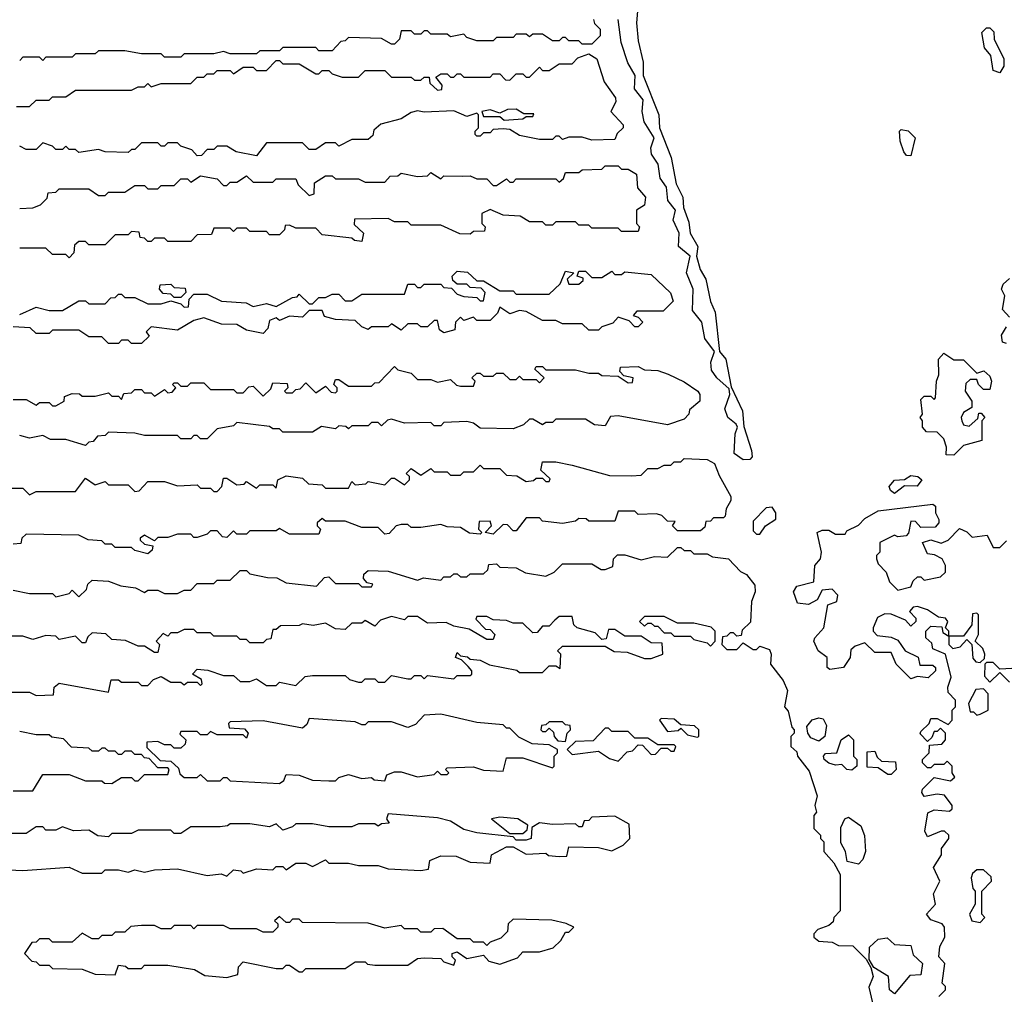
# Model space of a CAD drawing. Extents: x 2769579 to 2883812, y 684207 to 828660.
# Tile 208 of 256: x 2792395 to 2795389, y 759071 to 762034. Entities that reach past the tile are written whole.
import ezdxf

# ---------------------------------------------------------------- set-up
doc = ezdxf.new("R2010")
doc.units = 0

msp = doc.modelspace()

# ---------------------------------------------------------------- linework, layer by layer
at = {"layer": '0CON02XD'}
for points in [[(2794276, 762085), (2794270, 762025), (2794275, 761970), (2794290.8, 761905), (2794291.2, 761865), (2794338, 761745), (2794340, 761705), (2794375.8, 761615.8), (2794391.2, 761535), (2794411.2, 761495), (2794413.6, 761463.6), (2794429.2, 761419.2), (2794433.8, 761385), (2794456.7, 761345), (2794452.5, 761315), (2794463.8, 761275), (2794481.2, 761245), (2794495, 761177.5), (2794510, 761145), (2794522.5, 761025), (2794542, 761002), (2794558.3, 760918.3), (2794592.5, 760845), (2794597, 760797), (2794620, 760725), (2794622.5, 760705), (2794615, 760697.5), (2794595, 760696.2)], [(2794140, 762035), (2794143, 762023), (2794160, 762005), (2794160, 761985), (2794135, 761960), (2794105, 761960), (2794095, 761970), (2794065, 761970), (2794055, 761980), (2794045, 761980), (2794035, 761970), (2794015, 761970), (2793985, 761990), (2793955, 761990), (2793945, 761982.5), (2793935, 761990), (2793905, 761990), (2793895, 761980), (2793845, 761980), (2793835, 761970), (2793785, 761970), (2793755, 761980), (2793745, 761990), (2793705, 761982.5), (2793695, 761990), (2793645, 761990), (2793635, 762000), (2793625, 762000), (2793615, 761990), (2793595, 761990), (2793585, 762000), (2793555, 762000), (2793550, 761975), (2793535, 761960), (2793525, 761960), (2793495, 761977.5), (2793395, 761980), (2793385, 761970), (2793371.7, 761968.3), (2793345, 761940), (2793305, 761940), (2793295, 761950), (2793195, 761950), (2793185, 761940), (2793125, 761940), (2793115, 761930), (2793035, 761930), (2793015, 761937.5), (2792985, 761930), (2792895, 761930), (2792885, 761920), (2792835, 761920), (2792825, 761930), (2792765, 761930), (2792715, 761940), (2792635, 761940), (2792625, 761930), (2792565, 761930), (2792555, 761920), (2792475, 761920), (2792465, 761910), (2792455, 761920), (2792405, 761920), (2792395, 761910)], [(2794595, 760696.2), (2794567.5, 760715), (2794570.8, 760775), (2794577.5, 760795), (2794573.3, 760805), (2794548.1, 760825), (2794538.8, 760851.2), (2794553.8, 760895), (2794552.5, 760912.5), (2794515, 760945.7), (2794498.8, 760968.8), (2794496.6, 760993.4), (2794507.5, 761025), (2794478.1, 761065), (2794469.4, 761115), (2794440.5, 761150.5), (2794442.9, 761215), (2794422.9, 761265), (2794433.8, 761315), (2794398.1, 761345), (2794400, 761385), (2794381.9, 761425), (2794388.8, 761455), (2794365.7, 761485), (2794362, 761525), (2794342.7, 761552.7), (2794335.8, 761595), (2794315.6, 761625), (2794314.2, 761644.2), (2794324, 761675), (2794293.6, 761723.6), (2794288.1, 761755), (2794290.5, 761790.5), (2794264.5, 761824.5), (2794266.2, 761865), (2794243.6, 761903.6), (2794224.2, 761965), (2794214.2, 762035)], [(2795375, 761872.5), (2795355, 761880), (2795347.5, 761925), (2795328.3, 761948.3), (2795320, 761995), (2795335, 762010), (2795345, 762010), (2795357, 761997), (2795357.5, 761975), (2795387.5, 761915), (2795387, 761893), (2795375, 761872.5)], [(2792385, 761770), (2792425, 761770), (2792445, 761790), (2792485, 761790), (2792495, 761800), (2792535, 761800), (2792565, 761820), (2792735, 761820), (2792755, 761830), (2792775, 761830), (2792785, 761840), (2792795, 761830), (2792825, 761840), (2792915, 761840), (2792935, 761860), (2792955, 761860), (2792965, 761870), (2792985, 761870), (2792995, 761880), (2793035, 761880), (2793045, 761870), (2793075, 761890), (2793105, 761890), (2793115, 761880), (2793145, 761880), (2793175, 761910), (2793185, 761910), (2793195, 761900), (2793245, 761900), (2793295, 761870), (2793305, 761870), (2793315, 761880), (2793335, 761880), (2793345, 761870), (2793375, 761860), (2793425, 761860), (2793445, 761880), (2793505, 761880), (2793525, 761860), (2793585, 761860), (2793595, 761850), (2793615, 761850), (2793625, 761860), (2793640, 761860), (2793641.7, 761841.7), (2793665, 761820), (2793678.3, 761821.7), (2793680, 761835), (2793660, 761860), (2793675, 761870), (2793695, 761870), (2793705, 761860), (2793715, 761860), (2793725, 761870), (2793735, 761870), (2793745, 761860), (2793825, 761860), (2793835, 761870), (2793855, 761870), (2793871.7, 761851.7), (2793885, 761850), (2793905, 761870), (2793925, 761870), (2793935, 761860), (2793945, 761860), (2793975, 761890), (2793985, 761880), (2794005, 761880), (2794035, 761900), (2794075, 761900), (2794091.7, 761918.3), (2794125, 761930), (2794150, 761915), (2794172.5, 761845), (2794207, 761797), (2794207.5, 761785), (2794192.5, 761755), (2794230, 761715), (2794230, 761705), (2794211.7, 761688.3), (2794205, 761670), (2794135, 761667.5), (2794105, 761677.5), (2794065, 761677.5), (2794045, 761670), (2794035, 761680), (2794025, 761680), (2794015, 761670), (2793975, 761670), (2793915, 761682.5), (2793885, 761700), (2793865, 761702.5), (2793835, 761700), (2793825, 761690), (2793805, 761690), (2793795, 761680), (2793785, 761680), (2793780, 761685), (2793780, 761695), (2793790, 761705), (2793790, 761745), (2793785, 761750), (2793755, 761740), (2793715, 761756.7), (2793625, 761753.3), (2793605, 761757.5), (2793585, 761752.5), (2793555, 761733.3), (2793493, 761717), (2793471.7, 761698.3), (2793468.3, 761681.7), (2793455, 761670), (2793405, 761670), (2793365, 761650), (2793355, 761660), (2793325, 761660), (2793295, 761640), (2793275, 761640), (2793255, 761660), (2793145, 761660), (2793115, 761620), (2793053, 761633), (2793025, 761650), (2792995, 761650), (2792985, 761640), (2792965, 761640), (2792948.3, 761621.7), (2792935, 761620), (2792918.3, 761638.3), (2792885, 761650), (2792875, 761660), (2792845, 761660), (2792835, 761650), (2792825, 761650), (2792815, 761660), (2792765, 761660), (2792745, 761640), (2792735, 761640), (2792725, 761630), (2792655, 761632.5), (2792635, 761640), (2792575, 761630), (2792565, 761640), (2792545, 761640), (2792535, 761650), (2792525, 761640), (2792505, 761640), (2792495, 761650), (2792465, 761660), (2792445, 761640), (2792415, 761640), (2792395, 761650)], [(2793868.3, 761728.3), (2793925, 761732.5), (2793935, 761740), (2793955, 761740), (2793958.3, 761748.3), (2793928.3, 761748.3), (2793905, 761762.5), (2793878.3, 761761.7), (2793855, 761750), (2793825, 761760), (2793800, 761755), (2793805, 761740), (2793855, 761740), (2793868.3, 761728.3)], [(2795105, 761620), (2795091.7, 761621.7), (2795083, 761633), (2795072.5, 761665), (2795070, 761695), (2795075, 761700), (2795096.1, 761696.1), (2795117.5, 761675), (2795105, 761620)], [(2793741.7, 761558.3), (2793765, 761560), (2793785, 761550), (2793815, 761550), (2793835, 761530), (2793845, 761530), (2793875, 761550), (2793885, 761540), (2793895, 761540), (2793905, 761550), (2794025, 761550), (2794035, 761540), (2794048.3, 761551.7), (2794055, 761570), (2794095, 761570), (2794105, 761577.5), (2794165, 761580), (2794175, 761590), (2794215, 761590), (2794225, 761580), (2794245, 761580), (2794270, 761565), (2794273, 761523), (2794297.5, 761495), (2794295, 761470), (2794270, 761455), (2794270, 761415), (2794280, 761405), (2794275, 761390), (2794225, 761390), (2794215, 761400), (2794135, 761400), (2794125, 761410), (2794095, 761410), (2794085, 761420), (2794025, 761420), (2794015, 761410), (2793995, 761410), (2793985, 761420), (2793945, 761420), (2793917, 761437), (2793865, 761440), (2793825, 761457.5), (2793800, 761445), (2793800, 761415), (2793810, 761405), (2793808.3, 761391.7), (2793775, 761390), (2793765, 761382.5), (2793733, 761383), (2793675, 761410), (2793585, 761410), (2793575, 761420), (2793535, 761420), (2793515, 761430), (2793412.5, 761427.5), (2793411.7, 761411.7), (2793440, 761385), (2793435, 761360), (2793413, 761363), (2793405, 761370), (2793315, 761380), (2793295, 761400), (2793235, 761400), (2793215, 761410), (2793201.7, 761408.3), (2793200, 761395), (2793185, 761380), (2793155, 761380), (2793145, 761390), (2793095, 761390), (2793085, 761400), (2793055, 761400), (2793045, 761390), (2793035, 761400), (2792985, 761400), (2792978.3, 761381.7), (2792935, 761380), (2792915, 761360), (2792845, 761360), (2792835, 761370), (2792805, 761370), (2792795, 761360), (2792785, 761360), (2792775, 761370), (2792761.7, 761371.7), (2792758.3, 761388.3), (2792735, 761390), (2792725, 761380), (2792685, 761380), (2792655, 761350), (2792605, 761350), (2792595, 761360), (2792575, 761360), (2792561.7, 761348.3), (2792560, 761325), (2792545, 761310), (2792535, 761320), (2792495, 761320), (2792475, 761340), (2792395, 761340)], [(2792395, 761460), (2792435, 761462.5), (2792458.3, 761471.7), (2792478.3, 761491.7), (2792481.7, 761508.3), (2792505, 761510), (2792515, 761520), (2792605, 761520), (2792635, 761500), (2792655, 761500), (2792665, 761510), (2792715, 761510), (2792745, 761530), (2792775, 761530), (2792785, 761520), (2792815, 761520), (2792825, 761530), (2792865, 761530), (2792885, 761550), (2792905, 761550), (2792915, 761540), (2792945, 761560), (2792995, 761550), (2793015, 761530), (2793025, 761530), (2793035, 761540), (2793055, 761540), (2793085, 761560), (2793105, 761540), (2793165, 761540), (2793175, 761550), (2793235, 761550), (2793241.7, 761531.7), (2793275, 761500), (2793290, 761505), (2793291.7, 761538.3), (2793325, 761560), (2793345, 761560), (2793355, 761550), (2793425, 761550), (2793445, 761540), (2793505, 761540), (2793521.7, 761558.3), (2793545, 761560), (2793555, 761567.5), (2793605, 761557.5), (2793635, 761560), (2793645, 761570), (2793675, 761550), (2793685, 761560), (2793741.7, 761558.3)], [(2792395, 761137.5), (2792445, 761160), (2792485, 761150), (2792525, 761150), (2792575, 761180), (2792595, 761180), (2792605, 761170), (2792655, 761170), (2792671.7, 761188.3), (2792685, 761190), (2792695, 761200), (2792705, 761200), (2792715, 761190), (2792745, 761190), (2792785, 761170), (2792825, 761170), (2792855, 761180), (2792885, 761170), (2792895, 761160), (2792908.3, 761161.7), (2792910, 761185), (2792925, 761200), (2792965, 761200), (2793008.3, 761178.3), (2793083.6, 761173.6), (2793105, 761162.5), (2793145, 761171.2), (2793175, 761162.5), (2793225, 761190), (2793238.3, 761191.7), (2793245, 761200), (2793275, 761170), (2793285, 761170), (2793305, 761190), (2793325, 761190), (2793345, 761200), (2793365, 761200), (2793385, 761180), (2793405, 761180), (2793435, 761200), (2793565, 761200), (2793575, 761230), (2793595, 761230), (2793605, 761220), (2793615, 761220), (2793625, 761230), (2793675, 761230), (2793685, 761220), (2793708.3, 761218.3), (2793725, 761200), (2793745, 761192.5), (2793785, 761190), (2793795, 761180), (2793805, 761180), (2793810, 761205), (2793798.3, 761218.3), (2793765, 761220), (2793755, 761230), (2793725, 761230), (2793711.7, 761241.7), (2793710, 761255), (2793725, 761270), (2793757, 761267), (2793785, 761240), (2793805, 761240), (2793855, 761210), (2793895, 761210), (2793905, 761200), (2794005, 761200), (2794038.3, 761231.7), (2794055, 761270), (2794080, 761265), (2794060, 761245), (2794065, 761230), (2794095, 761230), (2794108.3, 761241.7), (2794108.3, 761248.3), (2794090, 761255), (2794095, 761270), (2794115, 761270), (2794135, 761250), (2794165, 761250), (2794195, 761270), (2794205, 761260), (2794225, 761260), (2794235, 761267.5), (2794315, 761260), (2794373.9, 761203.9), (2794381.7, 761178.3), (2794351.7, 761148.3), (2794271.7, 761148.3), (2794260, 761135), (2794275, 761130), (2794290, 761115), (2794285, 761110), (2794275, 761100), (2794265, 761100), (2794248.3, 761118.3), (2794215, 761130), (2794198.3, 761111.7), (2794165, 761100), (2794155, 761090), (2794125, 761090), (2794105, 761110), (2794045, 761110), (2794025, 761120), (2793985, 761120), (2793935, 761147.5), (2793915, 761150), (2793885, 761140), (2793855, 761160), (2793848.3, 761141.7), (2793825, 761120), (2793785, 761120), (2793775, 761130), (2793745, 761120), (2793735, 761130), (2793720, 761115), (2793718.3, 761091.7), (2793685, 761082.5), (2793671.7, 761091.7), (2793665, 761120), (2793655, 761120), (2793635, 761100), (2793615, 761100), (2793605, 761110), (2793575, 761110), (2793555, 761090), (2793525, 761110), (2793515, 761100), (2793465, 761100), (2793455, 761092.5), (2793435, 761100), (2793415, 761120), (2793355, 761122.5), (2793321.7, 761131.7), (2793315, 761150), (2793275, 761150), (2793255, 761130), (2793215, 761132.5), (2793185, 761120), (2793175, 761127.5), (2793155, 761120), (2793150, 761095), (2793135, 761080), (2793085, 761090), (2793055, 761107.5), (2793008.3, 761108.3), (2792955, 761127.5), (2792925, 761120), (2792875, 761090), (2792795, 761100), (2792780, 761085), (2792788.3, 761071.7), (2792765, 761050)], [(2795405, 761130), (2795383.3, 761153.3), (2795390, 761195), (2795380, 761215), (2795385, 761230), (2795405, 761247.5)], [(2792885, 761190), (2792865, 761190), (2792855, 761200), (2792831.7, 761201.7), (2792820, 761215), (2792821.7, 761228.3), (2792855, 761230), (2792865, 761220), (2792898.3, 761218.3), (2792900, 761205), (2792885, 761190)], [(2792765, 761050), (2792735, 761050), (2792725, 761060), (2792705, 761060), (2792695, 761050), (2792665, 761050), (2792645, 761070), (2792605, 761070), (2792575, 761090), (2792495, 761090), (2792485, 761080), (2792445, 761080), (2792427, 761097), (2792375, 761100)], [(2795395, 761050), (2795383.6, 761053.6), (2795380, 761075), (2795395, 761100)], [(2795235, 760710), (2795211.7, 760711.7), (2795212.5, 760735), (2795205, 760760), (2795185, 760780), (2795151.7, 760781.7), (2795140, 760795), (2795140, 760815), (2795132.5, 760825), (2795140, 760835), (2795135, 760880), (2795145, 760890), (2795165, 760890), (2795175, 760880), (2795180, 760885), (2795182.5, 760935), (2795190, 760955), (2795188.3, 761001.7), (2795205, 761020), (2795235, 761000), (2795265, 761000), (2795305, 760960), (2795327, 760967), (2795345, 760950), (2795350, 760935), (2795345, 760910), (2795325, 760910), (2795310, 760925), (2795305, 760940), (2795285, 760940), (2795271.7, 760928.3), (2795270, 760905), (2795290, 760875), (2795290, 760855), (2795265, 760840), (2795257.5, 760825), (2795260, 760815), (2795265, 760802.5), (2795281.7, 760798.3), (2795308.3, 760821.7), (2795311.7, 760838.3), (2795318.3, 760838.3), (2795330, 760825), (2795320, 760815), (2795320, 760755), (2795265, 760740), (2795235, 760710)], [(2792375, 760880), (2792415, 760880), (2792445, 760862.5), (2792455, 760870), (2792485, 760870), (2792495, 760860), (2792505, 760860), (2792530, 760875), (2792531.7, 760888.3), (2792555, 760897.5), (2792577, 760897), (2792585, 760890), (2792625, 760890), (2792665, 760900), (2792675, 760890), (2792695, 760890), (2792705, 760880), (2792711.7, 760898.3), (2792735, 760900), (2792745, 760910), (2792765, 760910), (2792775, 760900), (2792795, 760900), (2792805, 760890), (2792835, 760910), (2792845, 760900), (2792858.3, 760901.7), (2792870, 760915), (2792860, 760925), (2792865, 760930), (2792875, 760930), (2792885, 760920), (2792905, 760920), (2792915, 760930), (2792955, 760930), (2792975, 760910), (2793045, 760910), (2793055, 760900), (2793075, 760900), (2793091.7, 760918.3), (2793105, 760920), (2793135, 760890), (2793158.3, 760911.7), (2793165, 760930), (2793208.3, 760928.3), (2793210, 760915), (2793200, 760905), (2793205, 760900), (2793225, 760900), (2793235, 760910), (2793248.3, 760911.7), (2793265, 760930), (2793295, 760900), (2793325, 760920), (2793341.7, 760901.7), (2793355, 760900), (2793360, 760905), (2793360, 760915), (2793350, 760925), (2793355, 760940), (2793365, 760940), (2793395, 760920), (2793465, 760920), (2793475, 760930), (2793488.3, 760931.7), (2793535, 760980), (2793545, 760970), (2793585, 760960), (2793605, 760940), (2793645, 760940), (2793665, 760932.5), (2793705, 760940), (2793723, 760923), (2793735, 760920), (2793775, 760920), (2793780, 760935), (2793770, 760945), (2793785, 760960), (2793795, 760960), (2793805, 760950), (2793835, 760950), (2793845, 760960), (2793865, 760960), (2793885, 760940), (2793905, 760940), (2793915, 760950), (2793925, 760940), (2793965, 760940), (2793975, 760930), (2793990, 760945), (2793961.7, 760971.7), (2793965, 760980), (2793985, 760980), (2793995, 760970), (2794085, 760970), (2794125, 760960), (2794155, 760960), (2794165, 760952.5), (2794215, 760950), (2794245, 760930), (2794258.3, 760931.7), (2794260, 760945), (2794231.7, 760951.7), (2794220, 760965), (2794221.7, 760978.3), (2794275, 760980), (2794295, 760970), (2794335, 760967.5), (2794367, 760957), (2794415, 760933.3), (2794456.7, 760905), (2794463.3, 760895), (2794462.5, 760875), (2794431.7, 760848.3), (2794430, 760835), (2794415, 760820), (2794365, 760802.5), (2794215, 760830), (2794191.7, 760828.3), (2794175, 760800), (2794143, 760803), (2794115, 760820), (2794025, 760820), (2794015, 760810), (2793995, 760810), (2793985, 760802.5), (2793955, 760820), (2793945, 760820), (2793927, 760803), (2793895, 760790), (2793795, 760792.5), (2793775, 760807.5), (2793755, 760812.5), (2793685, 760810), (2793675, 760800), (2793655, 760800), (2793645, 760810), (2793565, 760807.5), (2793525, 760820), (2793513, 760817), (2793495, 760800), (2793485, 760810), (2793465, 760810), (2793455, 760800), (2793405, 760800), (2793395, 760790), (2793387, 760797), (2793365, 760800), (2793355, 760790), (2793313, 760797), (2793285, 760780), (2793195, 760780), (2793185, 760790), (2793165, 760790), (2793155, 760797.5), (2793055, 760810), (2793045, 760800), (2792995, 760790), (2792965, 760760), (2792945, 760760), (2792935, 760770), (2792925, 760770), (2792915, 760760), (2792885, 760760), (2792875, 760770), (2792775, 760770), (2792745, 760777.5), (2792665, 760780), (2792655, 760770), (2792631.7, 760768.3), (2792618.3, 760751.7), (2792605, 760750), (2792595, 760740), (2792535, 760757.5), (2792488.3, 760758.3), (2792465, 760770), (2792425, 760762.5), (2792395, 760770)], [(2792295, 760610), (2792405, 760610), (2792425, 760590), (2792445, 760600), (2792565, 760600), (2792595, 760640), (2792625, 760620), (2792655, 760630), (2792665, 760620), (2792725, 760620), (2792745, 760600), (2792758.3, 760601.7), (2792785, 760630), (2792835, 760630), (2792875, 760617.5), (2792935, 760620), (2792945, 760610), (2792975, 760610), (2792985, 760600), (2792995, 760600), (2793010, 760615), (2793015, 760640), (2793025, 760640), (2793055, 760620), (2793077.5, 760622.5), (2793085, 760630), (2793115, 760610), (2793125, 760620), (2793165, 760620), (2793175, 760610), (2793180, 760635), (2793205, 760647.5), (2793255, 760640), (2793273, 760623), (2793315, 760620), (2793325, 760610), (2793395, 760610), (2793405, 760630), (2793415, 760620), (2793447, 760623), (2793455, 760630), (2793505, 760620), (2793525, 760640), (2793535, 760640), (2793565, 760620), (2793580, 760635), (2793580, 760645), (2793570, 760655), (2793585, 760670), (2793615, 760650), (2793645, 760670), (2793655, 760660), (2793695, 760660), (2793705, 760650), (2793735, 760650), (2793745, 760660), (2793775, 760660), (2793795, 760680), (2793805, 760670), (2793855, 760670), (2793875, 760650), (2793907, 760647), (2793935, 760630), (2793957, 760633), (2793965, 760640), (2793985, 760640), (2793995, 760630), (2794005, 760630), (2794008.3, 760638.3), (2793980, 760665), (2793985, 760690), (2794025, 760690), (2794075, 760680), (2794188.3, 760648.3), (2794255, 760647.5), (2794285, 760650), (2794305, 760670), (2794335, 760670), (2794355, 760680), (2794375, 760680), (2794385, 760690), (2794405, 760690), (2794415, 760700), (2794485, 760697.5), (2794507.5, 760685), (2794521.7, 760648.3), (2794557.5, 760585), (2794557, 760573), (2794543, 760547), (2794540, 760525), (2794535, 760520), (2794505, 760520), (2794495, 760510), (2794481.7, 760508.3), (2794478.3, 760491.7), (2794465, 760480), (2794395, 760480), (2794380, 760495), (2794388.3, 760508.3), (2794365, 760510), (2794347, 760527), (2794331.7, 760531.7), (2794275, 760530), (2794265, 760540), (2794215, 760540), (2794205, 760510), (2794125, 760510), (2794117, 760517), (2794095, 760517.5), (2794085, 760510), (2794045, 760502.5), (2793985, 760510), (2793975, 760520), (2793935, 760520), (2793905, 760480), (2793895, 760480), (2793878.3, 760498.3), (2793865, 760500), (2793835, 760470), (2793810, 760475), (2793830, 760495), (2793825, 760510), (2793791.7, 760508.3), (2793790, 760485), (2793800, 760475), (2793795, 760470), (2793763, 760473), (2793735, 760490), (2793695, 760492.5), (2793675, 760500), (2793615, 760490), (2793585, 760490), (2793575, 760500), (2793555, 760500), (2793540, 760495), (2793518.3, 760471.7), (2793505, 760470), (2793485, 760490), (2793435, 760490), (2793385, 760510), (2793325, 760510), (2793315, 760517.5), (2793300, 760505), (2793300, 760495), (2793310, 760485), (2793305, 760470), (2793215, 760470), (2793185, 760487.5), (2793175, 760480), (2793095, 760480), (2793085, 760470), (2793055, 760470), (2793045, 760480), (2793025, 760460), (2793011.7, 760461.7), (2792995, 760480), (2792975, 760480), (2792965, 760470), (2792935, 760460), (2792925, 760460), (2792915, 760470), (2792875, 760470), (2792845, 760460), (2792815, 760460), (2792805, 760450), (2792775, 760467.5), (2792761.7, 760458.3), (2792761.7, 760451.7), (2792775, 760440), (2792800, 760435), (2792798.3, 760421.7), (2792785, 760410), (2792745, 760420), (2792735, 760430), (2792685, 760430), (2792675, 760440), (2792655, 760440), (2792645, 760450), (2792603, 760453), (2792575, 760467.5), (2792415, 760470), (2792401.7, 760458.3), (2792398.3, 760441.7), (2792375, 760440)], [(2795055, 760593.8), (2795042.7, 760602.7), (2795038.8, 760615), (2795055, 760634), (2795085, 760636.7), (2795105, 760648.8), (2795125.9, 760645.9), (2795137.5, 760635), (2795124.2, 760615.8), (2795085, 760617.5), (2795055, 760593.8)], [(2795190, 759065), (2795210, 759085), (2795210, 759095), (2795200, 759105), (2795207.5, 759165), (2795190, 759185), (2795193, 759217), (2795207.5, 759245), (2795206.7, 759275), (2795200, 759285), (2795165, 759297.5), (2795152.5, 759315), (2795180, 759345), (2795173.6, 759376.4), (2795192.5, 759415), (2795173, 759457), (2795197.5, 759495), (2795197.5, 759515), (2795220, 759545), (2795220, 759555), (2795207, 759567), (2795197, 759567), (2795155, 759550), (2795147.5, 759567.5), (2795156.7, 759623.3), (2795175, 759632.5), (2795221.7, 759628.3), (2795230, 759635), (2795230, 759645), (2795207, 759677), (2795185, 759680), (2795145, 759672.5), (2795137.5, 759685), (2795140, 759695), (2795175, 759730), (2795225, 759720), (2795238.3, 759731.7), (2795230, 759745), (2795230, 759765), (2795215, 759780), (2795205, 759770), (2795175, 759770), (2795165, 759760), (2795155, 759760), (2795140, 759775), (2795140, 759785), (2795160, 759805), (2795161.7, 759828.3), (2795198.3, 759831.7), (2795210, 759845), (2795210, 759865), (2795195, 759880), (2795185, 759870), (2795175, 759870), (2795168.3, 759851.7), (2795155, 759840), (2795133, 759863), (2795135, 759870), (2795160, 759895), (2795165, 759910), (2795185, 759910), (2795218.3, 759891.7), (2795230, 759905), (2795230, 759935), (2795240, 759945), (2795240, 759965), (2795218.3, 759988.3), (2795217.5, 760005), (2795227.5, 760035), (2795210, 760105), (2795171.7, 760121.7), (2795168.3, 760138.3), (2795150, 760155), (2795150, 760175), (2795165, 760190), (2795198.3, 760188.3), (2795201.7, 760171.7), (2795220, 760160), (2795220, 760135), (2795232.5, 760122.5), (2795255, 760127.5), (2795275, 760150), (2795290, 760135), (2795293, 760093), (2795301.7, 760081.7), (2795315, 760080), (2795328.3, 760091.7), (2795330, 760105), (2795323, 760123), (2795300, 760145), (2795310, 760165), (2795310, 760225), (2795305, 760230), (2795291.7, 760228.3), (2795290, 760195), (2795265, 760160), (2795220, 760160), (2795220, 760175), (2795210, 760185), (2795217.5, 760205), (2795210, 760215), (2795188.3, 760218.3), (2795155, 760240), (2795125, 760250), (2795111.7, 760248.3), (2795100, 760235), (2795120, 760215), (2795120, 760205), (2795105, 760190), (2795088.3, 760208.3), (2795045, 760226.7), (2795025, 760227.5), (2795003.6, 760216.4), (2794990, 760185), (2794990, 760175), (2795001.7, 760161.7), (2795045, 760156.7), (2795065, 760147.5), (2795087.5, 760115), (2795126.4, 760096.4), (2795131.7, 760071.7), (2795171.7, 760071.7), (2795180, 760065), (2795180, 760055), (2795157, 760033), (2795125, 760037.5), (2795105, 760030), (2795060, 760075), (2795045, 760110), (2794995, 760110), (2794965, 760140), (2794935, 760130), (2794921.7, 760118.3), (2794920, 760095), (2794900, 760065), (2794858.3, 760058.3), (2794850, 760065), (2794850, 760095), (2794822.5, 760115), (2794810, 760145), (2794812.5, 760155), (2794840, 760185), (2794852.5, 760255), (2794880, 760265), (2794882.5, 760285), (2794865, 760302.5), (2794835, 760300), (2794819.3, 760270.7), (2794793.6, 760256.4), (2794760, 760260), (2794747.5, 760295), (2794758.3, 760311.7), (2794810, 760325), (2794812.5, 760375), (2794830, 760395), (2794832.5, 760415), (2794820, 760475), (2794835, 760482.5), (2794855, 760482.5), (2794875, 760470), (2794905, 760470), (2794910, 760480), (2794945, 760497.5), (2794965, 760517.5), (2795005, 760541.2), (2795171.7, 760561.7), (2795180, 760555), (2795180, 760535), (2795190, 760515), (2795190, 760505), (2795178.3, 760491.7), (2795135, 760490), (2795118.3, 760508.3), (2795105, 760510), (2795097, 760473), (2795090, 760465), (2795065, 760462.5), (2795055, 760467.5), (2795010, 760445), (2795010, 760415), (2795000, 760405), (2795000, 760395), (2795005, 760380), (2795030, 760355), (2795040, 760325), (2795065, 760300), (2795105, 760310), (2795111.7, 760328.3), (2795125, 760340), (2795135, 760340), (2795145, 760330), (2795195, 760340), (2795210, 760355), (2795210, 760375), (2795200, 760395), (2795177, 760407), (2795155, 760410), (2795140, 760445), (2795165, 760452.5), (2795197, 760443), (2795218.3, 760451.7), (2795253, 760487), (2795275, 760477.5), (2795290.7, 760460.7), (2795337, 760467), (2795355, 760430), (2795375, 760430), (2795395, 760450)], [(2794645, 760470), (2794662.5, 760495), (2794693.9, 760516.1), (2794694.2, 760535), (2794682.5, 760552.5), (2794665, 760550), (2794625, 760510), (2794625, 760480), (2794635, 760470), (2794645, 760470)], [(2792375, 760300), (2792425, 760290), (2792495, 760290), (2792505, 760280), (2792545, 760290), (2792555, 760300), (2792575, 760280), (2792598.3, 760301.7), (2792601.7, 760318.3), (2792615, 760330), (2792665, 760327.5), (2792703, 760313), (2792747, 760307), (2792775, 760292.5), (2792785, 760300), (2792815, 760300), (2792835, 760290), (2792875, 760290), (2792895, 760300), (2792915, 760300), (2792935, 760320), (2792985, 760320), (2792995, 760330), (2793035, 760330), (2793065, 760360), (2793085, 760360), (2793095, 760350), (2793148.3, 760338.3), (2793177, 760337), (2793205, 760322.5), (2793297.5, 760312.5), (2793321.7, 760338.3), (2793335, 760340), (2793355, 760320), (2793425, 760320), (2793435, 760310), (2793465, 760310), (2793468.3, 760318.3), (2793451.7, 760321.7), (2793440, 760335), (2793441.7, 760348.3), (2793455, 760360), (2793515, 760357.5), (2793605, 760330), (2793622.5, 760337.5), (2793675, 760330), (2793685, 760340), (2793705, 760340), (2793715, 760350), (2793725, 760350), (2793735, 760340), (2793755, 760340), (2793765, 760350), (2793805, 760350), (2793818.3, 760361.7), (2793821.7, 760378.3), (2793845, 760380), (2793855, 760370), (2793905, 760367.5), (2793933, 760353), (2793995, 760342.5), (2794020, 760355), (2794045, 760380), (2794135, 760380), (2794163, 760363), (2794175, 760362.5), (2794198.3, 760371.7), (2794200, 760395), (2794212.5, 760407.5), (2794235, 760407.5), (2794285, 760392.5), (2794325, 760402.5), (2794365, 760400), (2794395, 760430), (2794405, 760430), (2794415, 760420), (2794435, 760420), (2794445, 760410), (2794485, 760410), (2794501.7, 760401.7), (2794550, 760395), (2794587, 760357), (2794605, 760347.5), (2794630, 760315), (2794631.2, 760295), (2794620, 760265), (2794617, 760203), (2794591.7, 760178.3), (2794588.3, 760161.7), (2794575, 760160), (2794565, 760170), (2794555, 760170), (2794545, 760160), (2794531.7, 760158.3), (2794530, 760135), (2794545, 760120), (2794575, 760120), (2794595, 760140), (2794625, 760120), (2794635, 760120), (2794645, 760130), (2794675, 760120), (2794680, 760105), (2794677.5, 760075), (2794716.7, 760025), (2794730, 759995), (2794720, 759945), (2794731.7, 759931.7), (2794743, 759883), (2794750, 759875), (2794750, 759865), (2794740, 759855), (2794740, 759825), (2794758.3, 759808.3), (2794760, 759795), (2794795, 759750), (2794820, 759675), (2794812.5, 759645), (2794817.5, 759625), (2794810, 759615), (2794810, 759575), (2794830, 759555), (2794830, 759545), (2794840, 759535), (2794840, 759505), (2794870.7, 759470.7), (2794890, 759435), (2794890, 759325), (2794870, 759305), (2794868.3, 759291.7), (2794855, 759280), (2794821.7, 759268.3), (2794810, 759255), (2794810, 759245), (2794825, 759232.5), (2794865, 759230), (2794885, 759220), (2794928.3, 759218.3), (2794968.3, 759178.3), (2794982.5, 759152.5), (2794990, 759125), (2794977, 759093), (2794987.5, 759045)], [(2792315, 759990), (2792425, 759990), (2792445, 759980), (2792498.3, 759981.7), (2792500, 760005), (2792515, 760017.5), (2792665, 759990), (2792673, 760027), (2792695, 760027.5), (2792705, 760020), (2792755, 760020), (2792765, 760010), (2792785, 760010), (2792801.7, 760028.3), (2792825, 760037.5), (2792855, 760020), (2792885, 760020), (2792895, 760012.5), (2792905, 760020), (2792935, 760020), (2792945, 760010), (2792950, 760015), (2792948.3, 760028.3), (2792920, 760045), (2792935, 760060), (2792967, 760057), (2793015, 760040), (2793045, 760040), (2793065, 760022.5), (2793095, 760022.5), (2793115, 760030), (2793145, 760010), (2793175, 760010), (2793185, 760020), (2793235, 760010), (2793263, 760037), (2793285, 760040), (2793385, 760040), (2793398.3, 760028.3), (2793425, 760020), (2793435, 760020), (2793445, 760030), (2793475, 760030), (2793485, 760020), (2793505, 760020), (2793525, 760040), (2793575, 760030), (2793585, 760030), (2793595, 760040), (2793615, 760040), (2793625, 760030), (2793635, 760040), (2793715, 760030), (2793725, 760040), (2793765, 760040), (2793770, 760045), (2793770, 760055), (2793758.3, 760068.3), (2793738.3, 760088.3), (2793720, 760095), (2793725, 760110), (2793735, 760100), (2793757, 760097), (2793765, 760090), (2793795, 760087.5), (2793823, 760073), (2793907, 760057), (2793915, 760050), (2793985, 760050), (2794005, 760070), (2794025, 760070), (2794038.3, 760061.7), (2794040, 760105), (2794030, 760115), (2794045, 760130), (2794175, 760130), (2794203, 760113), (2794241.7, 760111.7), (2794295, 760092.5), (2794315, 760092.5), (2794350, 760105), (2794348.3, 760138.3), (2794315, 760140), (2794285, 760160), (2794235, 760160), (2794205, 760180), (2794185, 760180), (2794178.3, 760151.7), (2794165, 760150), (2794145, 760170), (2794090, 760185), (2794080, 760195), (2794075, 760220), (2794035, 760220), (2794021.7, 760208.3), (2794005, 760190), (2793985, 760190), (2793968.3, 760171.7), (2793955, 760170), (2793925, 760200), (2793895, 760200), (2793875, 760207.5), (2793835, 760210), (2793815, 760220), (2793785, 760220), (2793781.7, 760211.7), (2793811.7, 760181.7), (2793825, 760180), (2793840, 760165), (2793835, 760150), (2793815, 760150), (2793761.7, 760181.7), (2793715, 760190), (2793691.7, 760201.7), (2793635, 760200), (2793605, 760220), (2793575, 760220), (2793565, 760210), (2793525, 760220), (2793491.7, 760208.3), (2793475, 760190), (2793445, 760207.5), (2793435, 760200), (2793405, 760200), (2793385, 760180), (2793355, 760182.5), (2793325, 760200), (2793287.5, 760192.5), (2793255, 760197.5), (2793245, 760192.5), (2793188.3, 760191.7), (2793175, 760180), (2793165, 760180), (2793158.3, 760151.7), (2793145, 760150), (2793135, 760140), (2793095, 760140), (2793085, 760150), (2793065, 760150), (2793055, 760160), (2792985, 760160), (2792975, 760170), (2792935, 760170), (2792925, 760180), (2792895, 760180), (2792875, 760170), (2792855, 760170), (2792845, 760160), (2792831.7, 760168.3), (2792810, 760145), (2792820, 760135), (2792815, 760110), (2792805, 760110), (2792775, 760130), (2792755, 760130), (2792717, 760147), (2792675, 760150), (2792657, 760167), (2792615, 760170), (2792601.7, 760158.3), (2792595, 760140), (2792585, 760140), (2792565, 760160), (2792515, 760150), (2792505, 760160), (2792475, 760162.5), (2792435, 760150), (2792405, 760160), (2792345, 760160)], [(2794495, 760130), (2794510, 760145), (2794510, 760175), (2794497, 760187), (2794445, 760200), (2794395, 760200), (2794355, 760220), (2794295, 760220), (2794280, 760205), (2794295, 760190), (2794305, 760200), (2794315, 760200), (2794325, 760190), (2794335, 760190), (2794355, 760170), (2794375, 760170), (2794385, 760160), (2794435, 760160), (2794445, 760150), (2794485, 760140), (2794495, 760130)], [(2795411.7, 760061.7), (2795375, 760060), (2795355, 760080), (2795335, 760080), (2795330, 760075), (2795328.3, 760038.3), (2795345, 760020), (2795375, 760050), (2795405, 760020)], [(2795305, 759920), (2795315, 759922.5), (2795340, 759935), (2795340, 759985), (2795325, 760000), (2795301.7, 759998.3), (2795280, 759955), (2795285, 759930), (2795295, 759930), (2795305, 759920)], [(2793185, 759712.5), (2793198.3, 759721.7), (2793205, 759740), (2793245, 759737.5), (2793285, 759722.5), (2793335, 759720), (2793355, 759720), (2793365, 759730), (2793395, 759740), (2793435, 759727.5), (2793465, 759730), (2793473, 759723), (2793505, 759720), (2793511.7, 759738.3), (2793535, 759747.5), (2793555, 759747.5), (2793605, 759732.5), (2793655, 759740), (2793665, 759750), (2793675, 759740), (2793695, 759740), (2793700, 759745), (2793690, 759755), (2793695, 759760), (2793775, 759762.5), (2793805, 759752.5), (2793865, 759750), (2793875, 759790), (2793925, 759790), (2794015, 759760), (2794020, 759765), (2794020, 759795), (2794030, 759805), (2794030, 759815), (2794005, 759830), (2793953, 759833), (2793913, 759853), (2793885, 759880), (2793875, 759880), (2793865, 759890), (2793785, 759897.5), (2793675, 759922.5), (2793625, 759920), (2793598.3, 759891.7), (2793575, 759882.5), (2793525, 759900), (2793455, 759900), (2793445, 759890), (2793435, 759890), (2793415, 759900), (2793275, 759910), (2793268.3, 759891.7), (2793255, 759880), (2793135, 759902.5), (2793035, 759900), (2793030, 759895), (2793031.7, 759881.7), (2793078.3, 759878.3), (2793090, 759865), (2793085, 759850), (2793075, 759860), (2792995, 759860), (2792975, 759870), (2792965, 759860), (2792945, 759860), (2792935, 759870), (2792885, 759870), (2792881.7, 759861.7), (2792900, 759845), (2792898.3, 759831.7), (2792885, 759820), (2792865, 759820), (2792855, 759830), (2792835, 759830), (2792815, 759840), (2792781.7, 759838.3), (2792781.7, 759821.7), (2792821.7, 759781.7), (2792855, 759780), (2792878.3, 759758.3), (2792881.7, 759741.7), (2792895, 759730), (2792935, 759730), (2792945, 759740), (2792965, 759720), (2793005, 759720), (2793015, 759730), (2793025, 759730), (2793035, 759720), (2793185, 759712.5)], [(2794055, 759840), (2794060, 759865), (2794070, 759875), (2794068.3, 759888.3), (2794055, 759890), (2794045, 759900), (2794005, 759900), (2793995, 759890), (2793981.7, 759888.3), (2793980, 759875), (2793985, 759870), (2793995, 759870), (2794005, 759880), (2794018.3, 759868.3), (2794020, 759855), (2794031.7, 759841.7), (2794055, 759840)], [(2794455, 759852.5), (2794460, 759855), (2794460, 759875), (2794447, 759887), (2794405, 759890), (2794385, 759907.5), (2794345, 759910), (2794340, 759905), (2794365, 759870), (2794397, 759873), (2794405, 759880), (2794425, 759860), (2794455, 759852.5)], [(2794825, 759840.8), (2794800.6, 759850.6), (2794791.2, 759865), (2794788.6, 759885), (2794804.6, 759905.4), (2794825, 759911.4), (2794838.3, 759908.3), (2794848, 759888), (2794842.9, 759855), (2794825, 759840.8)], [(2792375, 759690), (2792435, 759690), (2792465, 759740), (2792545, 759740), (2792595, 759720), (2792645, 759720), (2792653, 759713), (2792675, 759712.5), (2792705, 759730), (2792735, 759730), (2792745, 759720), (2792755, 759720), (2792775, 759740), (2792845, 759740), (2792850, 759755), (2792845, 759760), (2792815, 759760), (2792788.3, 759788.3), (2792775, 759790), (2792765, 759800), (2792745, 759800), (2792735, 759810), (2792715, 759810), (2792705, 759800), (2792695, 759800), (2792685, 759810), (2792665, 759810), (2792655, 759820), (2792645, 759820), (2792635, 759810), (2792615, 759810), (2792605, 759820), (2792553, 759823), (2792528.3, 759848.3), (2792493, 759853), (2792485, 759860), (2792445, 759860), (2792395, 759870)], [(2794215, 759780), (2794241.7, 759808.3), (2794258.3, 759811.7), (2794275, 759830), (2794288.3, 759828.3), (2794315, 759800), (2794328.3, 759801.7), (2794345, 759820), (2794365, 759820), (2794375, 759810), (2794385, 759810), (2794390, 759825), (2794385, 759830), (2794335, 759830), (2794305, 759850), (2794265, 759850), (2794245, 759870), (2794195, 759870), (2794185, 759880), (2794175, 759880), (2794138.3, 759841.7), (2794085, 759840), (2794060, 759815), (2794075, 759800), (2794155, 759810), (2794188.3, 759788.3), (2794215, 759780)], [(2794925, 759752.5), (2794910, 759755), (2794895, 759770), (2794875, 759767.5), (2794855, 759774), (2794841.2, 759785), (2794838.8, 759795), (2794845, 759803.3), (2794880, 759805), (2794892.5, 759845), (2794915, 759860), (2794930, 759845), (2794930, 759795), (2794940, 759785), (2794940, 759765), (2794925, 759752.5)], [(2795045, 759740), (2795035, 759740), (2795005, 759760), (2794971.7, 759761.7), (2794971.7, 759808.3), (2794995, 759810), (2795001.7, 759791.7), (2795015, 759780), (2795058.3, 759778.3), (2795060, 759755), (2795045, 759740)], [(2793025, 759430), (2793045, 759450), (2793067, 759447), (2793075, 759440), (2793115, 759452.5), (2793165, 759450), (2793175, 759460), (2793195, 759460), (2793205, 759450), (2793235, 759470), (2793265, 759470), (2793285, 759460), (2793325, 759480), (2793335, 759470), (2793395, 759470), (2793425, 759462.5), (2793485, 759462.5), (2793515, 759452.5), (2793615, 759447.5), (2793638.3, 759451.7), (2793641.7, 759478.3), (2793675, 759492.5), (2793721.7, 759491.7), (2793765, 759472.5), (2793825, 759470), (2793830, 759495), (2793875, 759520), (2793895, 759520), (2793935, 759497.5), (2793995, 759500), (2794003, 759493), (2794035, 759490), (2794058.3, 759491.7), (2794065, 759520), (2794155, 759517.5), (2794195, 759507.5), (2794230, 759525), (2794250, 759545), (2794248.3, 759588.3), (2794205, 759612.5), (2794135, 759610), (2794125, 759600), (2794111.7, 759598.3), (2794105, 759580), (2794095, 759580), (2794085, 759590), (2794015, 759587.5), (2793975, 759592.5), (2793951.7, 759578.3), (2793950, 759545), (2793935, 759540), (2793905, 759540), (2793895, 759550), (2793785, 759562.5), (2793745, 759572.5), (2793705, 759597.5), (2793665, 759607.5), (2793515, 759620), (2793510, 759605), (2793518.3, 759591.7), (2793495, 759590), (2793485, 759582.5), (2793475, 759590), (2793425, 759590), (2793405, 759580), (2793335, 759580), (2793285, 759590), (2793235, 759590), (2793225, 759580), (2793195, 759570), (2793175, 759590), (2793155, 759580), (2793095, 759590), (2793035, 759590), (2793027, 759583), (2793005, 759580), (2792915, 759580), (2792885, 759560), (2792865, 759560), (2792855, 759570), (2792755, 759570), (2792735, 759560), (2792675, 759560), (2792665, 759550), (2792633, 759553), (2792605, 759570), (2792558.3, 759568.3), (2792525, 759580), (2792505, 759570), (2792475, 759570), (2792465, 759580), (2792445, 759580), (2792415, 759560), (2792315, 759560)], [(2793925, 759560), (2793938.3, 759571.7), (2793940, 759585), (2793910, 759605), (2793855, 759610), (2793830, 759605), (2793885, 759560), (2793925, 759560)], [(2794945, 759466.7), (2794911.2, 759475), (2794905.7, 759505), (2794891.4, 759531.4), (2794891.8, 759578.2), (2794903.8, 759605), (2794915, 759610), (2794953, 759583), (2794964, 759554), (2794966.7, 759505), (2794958.8, 759481.2), (2794945, 759466.7)], [(2792295, 759452.5), (2792405, 759447.5), (2792545, 759457.5), (2792585, 759440), (2792645, 759440), (2792655, 759450), (2792695, 759450), (2792725, 759442.5), (2792745, 759450), (2792775, 759442.5), (2792805, 759450), (2792875, 759452.5), (2792965, 759432.5), (2793007.5, 759437.5), (2793025, 759430)], [(2795315, 759290), (2795330, 759305), (2795320, 759315), (2795320, 759385), (2795350, 759415), (2795348.3, 759428.3), (2795325, 759450), (2795305, 759450), (2795291.7, 759438.3), (2795287.5, 759425), (2795293, 759393), (2795300, 759385), (2795300, 759345), (2795282.5, 759315), (2795290, 759295), (2795315, 759290)], [(2793025, 759122.5), (2793058.3, 759131.7), (2793060, 759155), (2793075, 759170), (2793175, 759150), (2793195, 759150), (2793205, 759160), (2793215, 759160), (2793245, 759140), (2793255, 759140), (2793265, 759150), (2793385, 759150), (2793415, 759170), (2793445, 759170), (2793453, 759163), (2793475, 759160), (2793575, 759160), (2793605, 759180), (2793625, 759182.5), (2793675, 759180), (2793685, 759170), (2793715, 759160), (2793720, 759175), (2793710, 759185), (2793710, 759195), (2793725, 759200), (2793755, 759180), (2793805, 759190), (2793821.7, 759171.7), (2793855, 759162.5), (2793908.3, 759181.7), (2793925, 759200), (2793975, 759200), (2794017, 759213), (2794040, 759235), (2794055, 759260), (2794065, 759260), (2794080, 759275), (2794057, 759287), (2794013, 759297), (2793895, 759300), (2793880, 759285), (2793878.3, 759261.7), (2793858.3, 759241.7), (2793825, 759230), (2793815, 759220), (2793805, 759230), (2793775, 759230), (2793765, 759240), (2793725, 759240), (2793681.7, 759271.7), (2793655, 759270), (2793645, 759260), (2793615, 759260), (2793605, 759270), (2793565, 759270), (2793555, 759280), (2793505, 759272.5), (2793455, 759287.5), (2793255, 759290), (2793245, 759300), (2793225, 759300), (2793215, 759290), (2793205, 759290), (2793185, 759307.5), (2793170, 759295), (2793180, 759285), (2793180, 759275), (2793165, 759260), (2793135, 759260), (2793115, 759270), (2793035, 759270), (2793015, 759280), (2792935, 759280), (2792925, 759270), (2792915, 759280), (2792865, 759280), (2792855, 759270), (2792825, 759270), (2792805, 759280), (2792765, 759280), (2792733, 759277), (2792715, 759260), (2792685, 759260), (2792675, 759250), (2792645, 759250), (2792635, 759240), (2792615, 759240), (2792585, 759257.5), (2792555, 759230), (2792495, 759230), (2792485, 759240), (2792455, 759240), (2792445, 759230), (2792431.7, 759228.3), (2792410, 759195), (2792431.7, 759171.7), (2792445, 759170), (2792455, 759160), (2792485, 759160), (2792495, 759150), (2792585, 759147.5), (2792625, 759132.5), (2792685, 759130), (2792695, 759160), (2792717, 759157), (2792725, 759150), (2792765, 759150), (2792775, 759160), (2792845, 759160), (2792927, 759147), (2792958.3, 759128.3), (2793025, 759122.5)], [(2795055, 759072.5), (2795040, 759085), (2795036.7, 759125), (2794992.5, 759152.5), (2794977.5, 759177.5), (2794978.8, 759215), (2795005, 759238.8), (2795033, 759243), (2795055, 759222.5), (2795105, 759220), (2795111.7, 759191.7), (2795140, 759165), (2795135, 759130), (2795101.7, 759128.3), (2795055, 759072.5)]]:
    msp.add_lwpolyline(points, dxfattribs=at)

doc.saveas('drawing.dxf')
